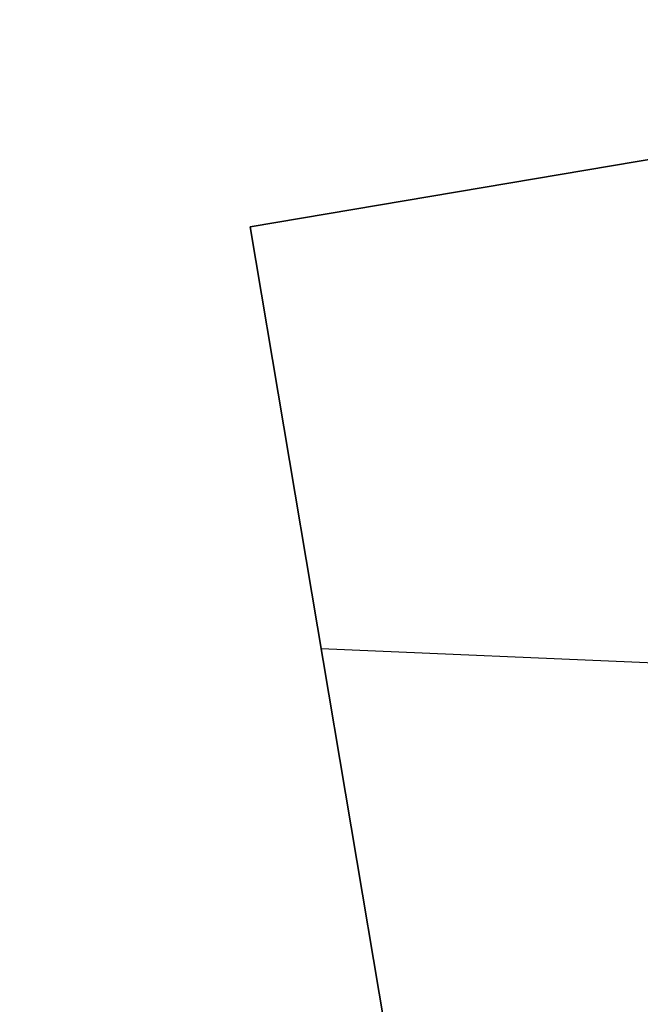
# Model space of a CAD drawing. Header units: millimetres. Extents: x -83 to 676, y -83 to 676.
# Tile 106 of 256: x 35.59 to 43.71, y 258.1 to 270.97. Entities that reach past the tile are written whole.
import ezdxf

# ---------------------------------------------------------------- set-up
doc = ezdxf.new("R2010")
doc.units = ezdxf.units.MM
doc.header["$MEASUREMENT"] = 0
doc.layers.add('IGES level 0', color=7, linetype='Continuous', true_color=0xff7878)

msp = doc.modelspace()

# ---------------------------------------------------------------- linework, layer by layer
at = {"layer": 'IGES level 0', "color": 254, "true_color": 0xcad1ee}
for p, q in [((125.8773674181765, 282.9660790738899, 48.0000000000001), (38.60720216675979, 268.2634175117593, 48.0000000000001)), ((38.60720216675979, 268.2634175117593, 47.0000000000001), (125.8773674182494, 282.9660790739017, 47.0000000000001)), ((38.60720216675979, 268.2634175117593, 48.0000000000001), (38.60720216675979, 268.2634175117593, 47.0000000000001)), ((38.60720216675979, 268.2634175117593, 48.0000000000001), (38.60720216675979, 268.2634175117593, 47.0000000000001)), ((38.60720216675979, 268.2634175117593, 47.0000000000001), (43.59115523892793, 238.6803106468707, 47.0000000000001)), ((43.59115523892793, 238.6803106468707, 48.0000000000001), (38.60720216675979, 268.2634175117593, 48.0000000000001)), ((38.60720216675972, 268.2634175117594, 47.5000000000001), (43.59115523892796, 238.6803106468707, 47.5000000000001))]:
    msp.add_line(p, q, dxfattribs=at)
at = {"layer": 'IGES level 0', "color": 140, "true_color": 0x00ccff}
for p, q in [((125.8773674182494, 282.9660790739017, 48.0000000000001), (38.60720216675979, 268.2634175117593, 48.0000000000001)), ((125.8773674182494, 282.9660790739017, 47.0000000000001), (38.60720216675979, 268.2634175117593, 47.0000000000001)), ((38.60720216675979, 268.2634175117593, 48.0000000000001), (43.59115523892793, 238.6803106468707, 48.0000000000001)), ((38.60720216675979, 268.2634175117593, 47.0000000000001), (43.59115523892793, 238.6803106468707, 47.0000000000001)), ((129.9319175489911, 258.8996025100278, 48.0000000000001), (39.53660510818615, 262.7467872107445, 48.0000000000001)), ((129.9319175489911, 258.8996025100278, 47.0000000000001), (39.53660510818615, 262.7467872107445, 47.0000000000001))]:
    msp.add_line(p, q, dxfattribs=at)
at = {"layer": 'IGES level 0', "color": 153, "true_color": 0x5393cf}
for centre, radius in [((296.5, 296.5), 296.5), ((296.5, 296.5, -1.19999999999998), 296.5000000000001)]:
    msp.add_circle(centre, radius, dxfattribs=at)
at = {"layer": 'IGES level 0'}
for centre, radius in [((296.5, 296.5, 47), 296.5000000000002), ((296.5, 296.5), 296.5000000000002), ((296.5, 296.5, 47), 295.3000000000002), ((296.5, 296.5000000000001), 295.3000000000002)]:
    msp.add_circle(centre, radius, dxfattribs=at)
at = {"layer": 'IGES level 0', "color": 124, "true_color": 0x1aa180}
for centre in [(296.5, 296.5, 47.0000000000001), (296.5, 296.5000000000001, 45.8000000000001)]:
    msp.add_circle(centre, 294.9999999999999, dxfattribs=at)
at = {"layer": 'IGES level 0'}
for centre, radius, start in [((296.5, 296.5), 296.5000000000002, 45), ((296.5, 296.5000000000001, 47), 296.5000000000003, 45.0000000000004), ((296.5, 296.5, 23.5), 296.5000000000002, 45), ((296.5, 296.5, 47), 295.3000000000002, 45.00000000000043), ((296.5000000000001, 296.5), 295.3000000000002, 45.00000000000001), ((296.5, 296.5, 23.5), 295.3000000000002, 45)]:
    msp.add_arc(centre, radius, start, 225, dxfattribs=at)
at = {"layer": 'IGES level 0', "color": 153, "true_color": 0x5393cf}
for centre, radius, start, end in [((296.4999999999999, 296.4999999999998, -1.19999999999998), 296.5000000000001, 344.9999999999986, 164.9999999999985), ((296.5, 296.5000000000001), 296.5, 344.9999999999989, 164.9999999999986), ((296.5000000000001, 296.5, -0.59999999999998), 296.5000000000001, 344.9999999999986, 164.9999999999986), ((296.5, 296.5, -1.19999999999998), 296.5, 164.9999999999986, 344.9999999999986), ((296.5000000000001, 296.5000000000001), 296.5000000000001, 164.9999999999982, 344.9999999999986), ((296.5000000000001, 296.5, -0.59999999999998), 296.5000000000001, 164.9999999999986, 344.9999999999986)]:
    msp.add_arc(centre, radius, start, end, dxfattribs=at)
at = {"layer": 'IGES level 0', "color": 124, "true_color": 0x1aa180}
for centre, radius, start, end in [((296.5, 296.5, 45.8000000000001), 294.9999999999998, 344.9999999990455, 164.9999999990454), ((296.5000000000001, 296.4999999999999, 47.0000000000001), 295, 344.9999999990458, 164.9999999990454), ((296.5000000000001, 296.5, 46.4000000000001), 294.9999999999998, 344.9999999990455, 164.9999999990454), ((296.5, 296.5, 45.8000000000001), 294.9999999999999, 164.9999999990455, 344.9999999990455), ((296.4999999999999, 296.5, 47.0000000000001), 294.9999999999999, 164.9999999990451, 344.9999999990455), ((296.5000000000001, 296.5, 46.4000000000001), 294.9999999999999, 164.9999999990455, 344.9999999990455)]:
    msp.add_arc(centre, radius, start, end, dxfattribs=at)

doc.saveas('drawing.dxf')
